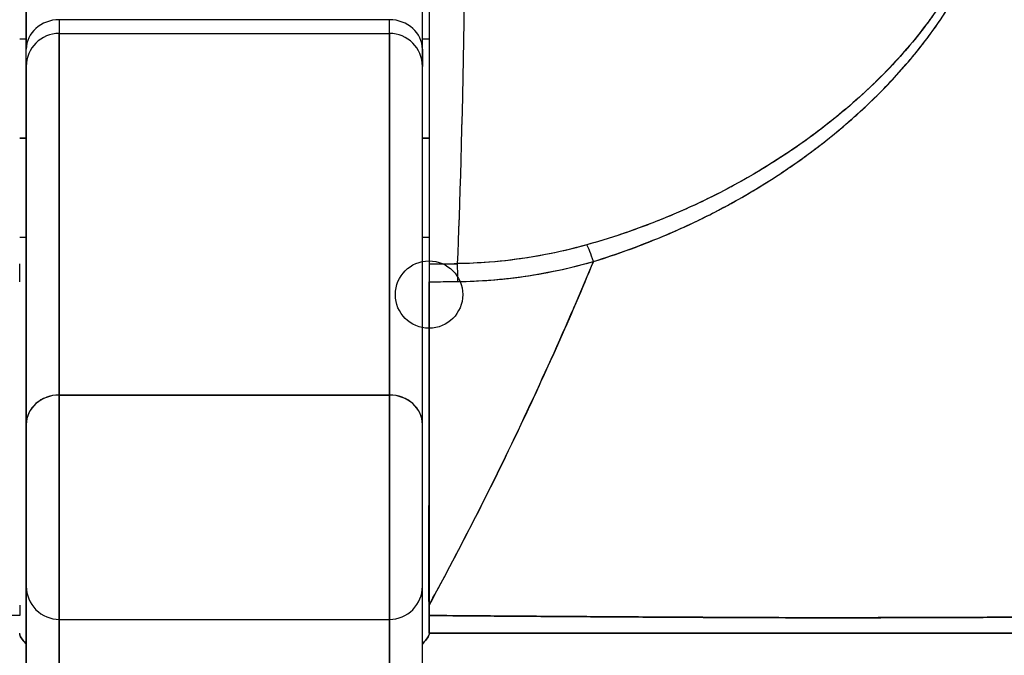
# Model space of a CAD drawing. Extents: x 784 to 1207, y 24 to 294.
# Tile 11 of 217: x 898.223 to 898.81, y 108.827 to 109.206. Entities that reach past the tile are written whole.
import ezdxf

# ---------------------------------------------------------------- set-up
doc = ezdxf.new("R2010")
doc.units = 0
doc.header["$LTSCALE"] = 4
doc.header["$MEASUREMENT"] = 0
doc.layers.get('0').update_dxf_attribs({"linetype": 'CONTINUOUS'})

msp = doc.modelspace()

# ---------------------------------------------------------------- linework, layer by layer
for p, q in [((898.4668, 109.41926), (898.4668, 109.06046)), ((898.22664, 109.21934), (898.22664, 109.18836)), ((898.46286, 109.18836), (898.46286, 109.21934)), ((898.24633, 109.20597), (898.24633, 109.1978)), ((898.44318, 109.20596), (898.24633, 109.20596)), ((898.24633, 109.20596), (898.24633, 109.1978)), ((898.44318, 109.1978), (898.44318, 109.20597)), ((898.44318, 109.1978), (898.44318, 109.20596)), ((898.2227, 109.19446), (898.22664, 109.19446)), ((898.24633, 108.98217), (898.24633, 109.1978)), ((898.24633, 109.1978), (898.24633, 108.98217)), ((898.24633, 109.1978), (898.44318, 109.1978)), ((898.44318, 109.1978), (898.44318, 108.98217)), ((898.44318, 108.98217), (898.44318, 109.1978)), ((898.46286, 109.19446), (898.4668, 109.19446)), ((898.22664, 109.17811), (898.22664, 109.18836)), ((898.46286, 109.18836), (898.46286, 109.17811)), ((898.22664, 109.17811), (898.22664, 108.9647)), ((898.46286, 108.9647), (898.46286, 109.17811)), ((898.72747, 109.16346), (898.72747, 109.16348)), ((898.2227, 109.1354), (898.22664, 109.1354)), ((898.22664, 109.1354), (898.2227, 109.1354)), ((898.46286, 109.1354), (898.4668, 109.1354)), ((898.4668, 109.1354), (898.46286, 109.1354)), ((898.69908, 109.13035), (898.69908, 109.13038)), ((898.69908, 109.13038), (898.69908, 109.13035)), ((898.2227, 109.07635), (898.22664, 109.07635)), ((898.46286, 109.07635), (898.4668, 109.07635)), ((898.4668, 109.06046), (898.48383, 109.06046)), ((898.48346, 109.04984), (898.48346, 109.04984)), ((898.24633, 108.84842), (898.24633, 108.98217)), ((898.44318, 108.98217), (898.24633, 108.98217)), ((898.24633, 108.98217), (898.24633, 108.84842)), ((898.24633, 108.98217), (898.44318, 108.98217)), ((898.44318, 108.98217), (898.44318, 108.84842)), ((898.44318, 108.84842), (898.44318, 108.98217)), ((898.22664, 108.9647), (898.22664, 108.86811)), ((898.46286, 108.86811), (898.46286, 108.9647)), ((898.22664, 108.86811), (898.22664, 108.69825)), ((898.46286, 108.69825), (898.46286, 108.86811)), ((898.24633, 108.84842), (898.24633, 108.68318)), ((898.24633, 108.68318), (898.24633, 108.84842)), ((898.24633, 108.84842), (898.44318, 108.84842)), ((898.44318, 108.84842), (898.44318, 108.68318)), ((898.44318, 108.68318), (898.44318, 108.84842)), ((898.69908, 108.8494), (898.69908, 108.8494)), ((898.69908, 108.8494), (898.69908, 108.8494)), ((898.72747, 108.84942), (898.72747, 108.84942)), ((898.4668, 108.84013), (898.4668, 108.84013)), ((898.4668, 108.84013), (898.4668, 108.83942))]:
    msp.add_line(p, q)
msp.add_circle((898.4668, 109.04205), 0.02008)
for centre, start, end in [((898.24633, 109.17811), 90, 180), ((898.44318, 109.17811), 0, 90), ((898.24633, 108.86811), 179.99971, 270), ((898.44318, 108.86811), 270, 0.00029)]:
    msp.add_arc(centre, 0.01969, start, end)
for centre, major_axis, ratio, start_param, end_param in [((898.4794, 109.56526), (0, -0.55118), 0.02, 0.413203, 1.302303), ((898.4794, 109.56526), (0, 0.55118), 0.02, 3.555085, 4.443895), ((898.24633, 109.18836), (-0.01969, 0), 0.894179, 4.712389, 6.283185), ((898.24633, 109.18836), (-0.01969, 0), 0.894179, 4.712389, 6.283185), ((898.44318, 109.18836), (0.01969, 0), 0.894179, 0, 1.570796), ((898.44318, 109.18836), (0.01969, 0), 0.894179, 0, 1.570796), ((898.56487, 109.05376), (-0.00536, 0.01935), 0.115734, 5.108846, 5.870906), ((898.56487, 109.05376), (0.00536, -0.01935), 0.115734, 1.967255, 2.729315), ((898.2227, 109.04205), (0, 0.02008), 0.00001, 5.105849, 5.87008), ((898.46681, 110.50057), (-1.53264, -0.00003), 0.939644, 1.570771, 1.581885), ((898.48399, 109.04214), (0.00022, -0.02008), 0.004433, 1.964368, 2.728153), ((898.48399, 109.04214), (-0.00022, 0.02008), 0.004433, 5.10598, 5.869776), ((898.4668, 110.38079), (1.44041, 0.00002), 0.92407, 4.71238, 4.724317), ((898.24633, 108.9647), (-0.01969, 0), 0.887306, 4.712389, 6.28319), ((898.24633, 108.9647), (-0.01969, 0), 0.887306, 4.712389, 6.283185), ((898.44318, 108.9647), (0.01969, 0), 0.887306, 0, 1.570796), ((898.44318, 108.9647), (0.01969, 0), 0.887306, 6.28318, 7.853982), ((898.22271, 108.84165), (0, -0.12692), 0.000028, 4.592628, 4.640753), ((898.4668, 108.84148), (0, 0.12731), 0.000028, 4.785202, 4.833185)]:
    msp.add_ellipse(centre, major_axis=major_axis, ratio=ratio, start_param=start_param, end_param=end_param)
for points, knots in [([(898.4668, 109.41926), (898.4668, 109.38767), (898.4668, 109.35731), (898.4668, 109.32789), (898.4668, 109.29847), (898.4668, 109.27), (898.4668, 109.24334), (898.4668, 109.21667), (898.4668, 109.19182), (898.4668, 109.16901), (898.4668, 109.14621), (898.4668, 109.12545), (898.4668, 109.1073), (898.4668, 109.08914), (898.4668, 109.07358), (898.4668, 109.06044)], [0, 0, 0, 0, 0.2, 0.2, 0.2, 0.4, 0.4, 0.4, 0.6, 0.6, 0.6, 0.8, 0.8, 0.8, 1, 1, 1, 1]), ([(898.56487, 109.06181), (898.57893, 109.06628), (898.59383, 109.07157), (898.60874, 109.07788), (898.61334, 109.07983), (898.61794, 109.08187), (898.62253, 109.08402), (898.62643, 109.08584), (898.63031, 109.08774), (898.63416, 109.08969), (898.6436, 109.09448), (898.65286, 109.09963), (898.6617, 109.10496), (898.66729, 109.10833), (898.67272, 109.11177), (898.67792, 109.11523), (898.68176, 109.11779), (898.68547, 109.12036), (898.68908, 109.12294), (898.68968, 109.12337), (898.69028, 109.1238), (898.69088, 109.12423), (898.70187, 109.13219), (898.71177, 109.14026), (898.7209, 109.14844), (898.72126, 109.14877), (898.72163, 109.1491), (898.722, 109.14943), (898.73253, 109.15895), (898.74202, 109.16864), (898.7504, 109.17826), (898.75224, 109.18037), (898.75403, 109.18249), (898.75577, 109.18459), (898.75671, 109.18573), (898.75764, 109.18687), (898.75855, 109.18801), (898.76579, 109.19706), (898.77206, 109.206), (898.7774, 109.2147), (898.77826, 109.21611), (898.77911, 109.21752), (898.77993, 109.21893), (898.78616, 109.22959), (898.79099, 109.23984), (898.79427, 109.24936), (898.7944, 109.24976), (898.79454, 109.25015), (898.79467, 109.25055), (898.79795, 109.26041), (898.79953, 109.26946), (898.79977, 109.27761), (898.8, 109.28576), (898.79889, 109.29303), (898.79637, 109.29948)], [0, 0, 0, 0, 0.095523, 0.095523, 0.095523, 0.125, 0.125, 0.125, 0.150006, 0.150006, 0.150006, 0.211266, 0.211266, 0.211266, 0.25, 0.25, 0.25, 0.278579, 0.278579, 0.278579, 0.283368, 0.283368, 0.283368, 0.371453, 0.371453, 0.371453, 0.375, 0.375, 0.375, 0.477463, 0.477463, 0.477463, 0.5, 0.5, 0.5, 0.512193, 0.512193, 0.512193, 0.609209, 0.609209, 0.609209, 0.625, 0.625, 0.625, 0.744987, 0.744987, 0.744987, 0.75, 0.75, 0.75, 0.875, 0.875, 0.875, 1, 1, 1, 1]), ([(898.56487, 109.06181), (898.57372, 109.06451), (898.58232, 109.06744), (898.59064, 109.07057), (898.60045, 109.07426), (898.60988, 109.0782), (898.61892, 109.08235), (898.62231, 109.0839), (898.62564, 109.08548), (898.62891, 109.08708), (898.636, 109.09055), (898.64283, 109.09413), (898.64941, 109.0978), (898.66089, 109.10421), (898.67161, 109.11089), (898.68164, 109.11775), (898.69393, 109.12616), (898.70517, 109.13484), (898.71542, 109.14364), (898.71833, 109.14614), (898.72117, 109.14866), (898.72393, 109.15118), (898.7318, 109.15838), (898.73901, 109.16564), (898.7456, 109.17287), (898.74943, 109.17706), (898.75304, 109.18125), (898.75645, 109.18542), (898.76089, 109.19085), (898.76498, 109.19624), (898.76874, 109.20158), (898.77285, 109.20741), (898.77656, 109.21317), (898.77986, 109.21882), (898.78208, 109.22262), (898.78412, 109.22636), (898.78597, 109.23004), (898.78939, 109.23683), (898.79219, 109.24339), (898.79434, 109.2496), (898.79529, 109.25235), (898.79611, 109.25502), (898.79681, 109.25764), (898.79854, 109.26416), (898.79952, 109.27034), (898.79973, 109.27629), (898.7998, 109.27825), (898.79979, 109.28019), (898.7997, 109.2821), (898.79942, 109.28829), (898.79826, 109.29415), (898.79637, 109.29948)], [0, 0, 0, 0, 0.047704, 0.047704, 0.047704, 0.103949, 0.103949, 0.103949, 0.125, 0.125, 0.125, 0.170549, 0.170549, 0.170549, 0.25, 0.25, 0.25, 0.347289, 0.347289, 0.347289, 0.375, 0.375, 0.375, 0.454119, 0.454119, 0.454119, 0.5, 0.5, 0.5, 0.559712, 0.559712, 0.559712, 0.625, 0.625, 0.625, 0.668948, 0.668948, 0.668948, 0.75, 0.75, 0.75, 0.785781, 0.785781, 0.785781, 0.875, 0.875, 0.875, 0.904424, 0.904424, 0.904424, 1, 1, 1, 1]), ([(898.79121, 109.29596), (898.79318, 109.29096), (898.7944, 109.28549), (898.79471, 109.27963), (898.79497, 109.27465), (898.79457, 109.26938), (898.79357, 109.26396), (898.79311, 109.26149), (898.79252, 109.25899), (898.79181, 109.25645), (898.78939, 109.24785), (898.78555, 109.23895), (898.78085, 109.23018), (898.78033, 109.22921), (898.7798, 109.22823), (898.77925, 109.22726), (898.77465, 109.21902), (898.76926, 109.21091), (898.76334, 109.20302), (898.75625, 109.19356), (898.74839, 109.18443), (898.73995, 109.1757), (898.73444, 109.17), (898.72869, 109.16448), (898.72271, 109.15913), (898.71847, 109.15534), (898.71414, 109.15164), (898.70971, 109.14803), (898.69911, 109.1394), (898.68799, 109.13132), (898.67646, 109.12382), (898.66694, 109.11762), (898.65713, 109.11181), (898.64708, 109.10641), (898.64616, 109.10592), (898.64523, 109.10542), (898.6443, 109.10493), (898.63447, 109.09975), (898.62441, 109.09495), (898.61418, 109.09056), (898.605, 109.08662), (898.59569, 109.083), (898.58626, 109.07971), (898.57787, 109.07679), (898.5694, 109.07413), (898.56086, 109.07174)], [0, 0, 0, 0, 0.067597, 0.067597, 0.067597, 0.125, 0.125, 0.125, 0.151167, 0.151167, 0.151167, 0.240091, 0.240091, 0.240091, 0.25, 0.25, 0.25, 0.333853, 0.333853, 0.333853, 0.434449, 0.434449, 0.434449, 0.5, 0.5, 0.5, 0.546484, 0.546484, 0.546484, 0.657929, 0.657929, 0.657929, 0.75, 0.75, 0.75, 0.758447, 0.758447, 0.758447, 0.848119, 0.848119, 0.848119, 0.928517, 0.928517, 0.928517, 1, 1, 1, 1]), ([(898.79121, 109.29596), (898.79365, 109.29037), (898.7948, 109.28398), (898.79479, 109.27686), (898.79477, 109.26974), (898.79358, 109.26189), (898.7909, 109.25337), (898.78823, 109.24485), (898.78408, 109.23567), (898.77859, 109.22609), (898.77309, 109.21651), (898.76624, 109.20655), (898.75814, 109.19644), (898.75004, 109.18632), (898.74069, 109.17607), (898.72998, 109.16586), (898.71927, 109.15564), (898.70722, 109.14547), (898.69343, 109.13545), (898.67964, 109.12542), (898.66407, 109.11562), (898.64857, 109.10721), (898.63307, 109.09881), (898.61766, 109.09177), (898.60297, 109.08594), (898.58828, 109.08011), (898.57433, 109.07546), (898.56086, 109.07174)], [0, 0, 0, 0, 0.111111, 0.111111, 0.111111, 0.222222, 0.222222, 0.222222, 0.333333, 0.333333, 0.333333, 0.444444, 0.444444, 0.444444, 0.555556, 0.555556, 0.555556, 0.666667, 0.666667, 0.666667, 0.777778, 0.777778, 0.777778, 0.888889, 0.888889, 0.888889, 1, 1, 1, 1]), ([(898.22664, 109.18836), (898.22664, 109.19456), (898.22664, 109.19983), (898.22664, 109.20423), (898.22664, 109.20863), (898.22664, 109.21214), (898.22664, 109.21467), (898.22664, 109.2172), (898.22664, 109.21875), (898.22664, 109.21934)], [0, 0, 0, 0, 0.333333, 0.333333, 0.333333, 0.666667, 0.666667, 0.666667, 1, 1, 1, 1]), ([(898.46286, 109.18836), (898.46286, 109.19456), (898.46286, 109.19984), (898.46286, 109.20423), (898.46286, 109.20863), (898.46286, 109.21215), (898.46286, 109.21468), (898.46286, 109.2172), (898.46286, 109.21875), (898.46286, 109.21934)], [0, 0, 0, 0, 0.333333, 0.333333, 0.333333, 0.666667, 0.666667, 0.666667, 1, 1, 1, 1]), ([(898.22664, 109.17811), (898.22664, 109.17828), (898.22664, 109.17857), (898.22664, 109.17899), (898.22664, 109.17975), (898.22664, 109.18094), (898.22664, 109.18251), (898.22664, 109.18407), (898.22664, 109.18602), (898.22664, 109.18836)], [0.1495377, 0.1495377, 0.1495377, 0.1495377, 0.3333333, 0.3333333, 0.3333333, 0.6666667, 0.6666667, 0.6666667, 1, 1, 1, 1]), ([(898.46286, 109.17811), (898.46286, 109.17828), (898.46286, 109.17857), (898.46286, 109.17899), (898.46286, 109.17976), (898.46286, 109.18094), (898.46286, 109.18251), (898.46286, 109.18408), (898.46286, 109.18602), (898.46286, 109.18836)], [0.1493683, 0.1493683, 0.1493683, 0.1493683, 0.3333333, 0.3333333, 0.3333333, 0.6666667, 0.6666667, 0.6666667, 1, 1, 1, 1]), ([(898.22664, 108.9647), (898.22664, 108.9886), (898.22664, 109.01054), (898.22664, 109.03056), (898.22664, 109.05058), (898.22664, 109.06868), (898.22664, 109.08475), (898.22664, 109.10082), (898.22664, 109.11485), (898.22664, 109.12682), (898.22664, 109.13879), (898.22664, 109.1487), (898.22664, 109.1565), (898.22664, 109.16431), (898.22664, 109.17001), (898.22664, 109.17358), (898.22664, 109.1766), (898.22664, 109.17811), (898.22664, 109.17811)], [0, 0, 0, 0, 0.1666667, 0.1666667, 0.1666667, 0.3333333, 0.3333333, 0.3333333, 0.5, 0.5, 0.5, 0.6666667, 0.6666667, 0.6666667, 0.8333333, 0.8333333, 0.8333333, 0.9739524, 0.9739524, 0.9739524, 0.9739524]), ([(898.46286, 108.9647), (898.46286, 108.9886), (898.46286, 109.01054), (898.46286, 109.03057), (898.46286, 109.05059), (898.46286, 109.06869), (898.46286, 109.08476), (898.46286, 109.10083), (898.46286, 109.11486), (898.46286, 109.12683), (898.46286, 109.1388), (898.46286, 109.1487), (898.46286, 109.15651), (898.46286, 109.16431), (898.46286, 109.17001), (898.46286, 109.17359), (898.46286, 109.1766), (898.46286, 109.17811), (898.46286, 109.17811)], [0, 0, 0, 0, 0.1666667, 0.1666667, 0.1666667, 0.3333333, 0.3333333, 0.3333333, 0.5, 0.5, 0.5, 0.6666667, 0.6666667, 0.6666667, 0.8333333, 0.8333333, 0.8333333, 0.9739439, 0.9739439, 0.9739439, 0.9739439]), ([(898.56086, 109.07174), (898.55159, 109.06915), (898.54219, 109.06697), (898.5327, 109.06525), (898.52272, 109.06343), (898.51264, 109.06212), (898.50252, 109.06135), (898.4963, 109.06087), (898.49007, 109.0606), (898.48383, 109.06053)], [0, 0, 0, 0, 0.370836, 0.370836, 0.370836, 0.760631, 0.760631, 0.760631, 1, 1, 1, 1]), ([(898.56086, 109.07174), (898.55234, 109.06933), (898.54393, 109.06737), (898.53529, 109.06573), (898.52666, 109.06409), (898.5178, 109.0628), (898.50923, 109.06194), (898.50066, 109.06108), (898.49238, 109.06062), (898.48383, 109.06053)], [0, 0, 0, 0, 0.333333, 0.333333, 0.333333, 0.666667, 0.666667, 0.666667, 1, 1, 1, 1]), ([(898.4668, 108.85682), (898.46995, 108.86261), (898.47307, 108.8684), (898.47615, 108.87418), (898.48743, 108.89537), (898.49821, 108.91648), (898.5085, 108.93742), (898.51879, 108.95837), (898.52858, 108.97915), (898.53787, 108.99967), (898.54717, 109.02019), (898.55597, 109.04045), (898.56427, 109.06036), (898.56447, 109.06084), (898.56467, 109.06132), (898.56487, 109.06181)], [0, 0, 0, 0, 0.082787, 0.082787, 0.082787, 0.386071, 0.386071, 0.386071, 0.689355, 0.689355, 0.689355, 0.992639, 0.992639, 0.992639, 1, 1, 1, 1]), ([(898.56487, 109.06181), (898.55122, 109.02901), (898.53623, 108.99525), (898.51988, 108.96095), (898.50354, 108.92665), (898.48584, 108.8918), (898.4668, 108.85682)], [0, 0, 0, 0, 0.5, 0.5, 0.5, 1, 1, 1, 1]), ([(898.4668, 109.06044), (898.4668, 109.05968), (898.4668, 109.05878), (898.4668, 109.05773), (898.4668, 109.05667), (898.4668, 109.05547), (898.4668, 109.05413), (898.4668, 109.0528), (898.4668, 109.05134), (898.4668, 109.04975)], [0, 0, 0, 0, 0.333333, 0.333333, 0.333333, 0.666667, 0.666667, 0.666667, 1, 1, 1, 1]), ([(898.48399, 109.04984), (898.49388, 109.05003), (898.50372, 109.0506), (898.51306, 109.0516), (898.51345, 109.05164), (898.51384, 109.05168), (898.51423, 109.05172), (898.52313, 109.05272), (898.53158, 109.0541), (898.53987, 109.05575), (898.54852, 109.05746), (898.55699, 109.05947), (898.56487, 109.06181)], [0, 0, 0, 0, 0.333333, 0.333333, 0.333333, 0.347376, 0.347376, 0.347376, 0.666667, 0.666667, 0.666667, 1, 1, 1, 1]), ([(898.48399, 109.04984), (898.4905, 109.04991), (898.49706, 109.0502), (898.50365, 109.05071), (898.50598, 109.0509), (898.50832, 109.05111), (898.51066, 109.05134), (898.51886, 109.05217), (898.52708, 109.05335), (898.53535, 109.05488), (898.53611, 109.05502), (898.53687, 109.05516), (898.53762, 109.0553), (898.54666, 109.05705), (898.55577, 109.05922), (898.56487, 109.06181)], [0, 0, 0, 0, 0.246085, 0.246085, 0.246085, 0.333333, 0.333333, 0.333333, 0.638792, 0.638792, 0.638792, 0.666667, 0.666667, 0.666667, 1, 1, 1, 1]), ([(898.4668, 108.85682), (898.46655, 108.87885), (898.46674, 108.90086), (898.4668, 108.92262), (898.46681, 108.92724), (898.46682, 108.93186), (898.46682, 108.93646), (898.46683, 108.94504), (898.46682, 108.95358), (898.46682, 108.96207), (898.46681, 108.97045), (898.4668, 108.97879), (898.4668, 108.98709), (898.4668, 108.99973), (898.46683, 109.01227), (898.46683, 109.02467), (898.46684, 109.03309), (898.46683, 109.04146), (898.4668, 109.04975)], [0, 0, 0, 0, 0.333333, 0.333333, 0.333333, 0.404238, 0.404238, 0.404238, 0.536303, 0.536303, 0.536303, 0.666667, 0.666667, 0.666667, 0.865191, 0.865191, 0.865191, 1, 1, 1, 1]), ([(898.4668, 109.04975), (898.47131, 109.04975), (898.47583, 109.04977), (898.48034, 109.04981), (898.48156, 109.04982), (898.48278, 109.04983), (898.48399, 109.04984)], [0, 0, 0, 0, 0.787547, 0.787547, 0.787547, 1, 1, 1, 1]), ([(898.4668, 109.04975), (898.4668, 109.02918), (898.4668, 109.00832), (898.4668, 108.98712), (898.4668, 108.96591), (898.4668, 108.94435), (898.4668, 108.92262), (898.4668, 108.90088), (898.4668, 108.87897), (898.4668, 108.85682)], [0, 0, 0, 0, 0.333333, 0.333333, 0.333333, 0.666667, 0.666667, 0.666667, 1, 1, 1, 1]), ([(898.22664, 108.86811), (898.22664, 108.86811), (898.22664, 108.86812), (898.22664, 108.86816), (898.22664, 108.86835), (898.22664, 108.86913), (898.22664, 108.87048), (898.22664, 108.87182), (898.22664, 108.87373), (898.22664, 108.87613), (898.22664, 108.87853), (898.22664, 108.88143), (898.22664, 108.88473), (898.22664, 108.88802), (898.22664, 108.89172), (898.22664, 108.89568), (898.22664, 108.89965), (898.22664, 108.90389), (898.22664, 108.90825), (898.22664, 108.91261), (898.22664, 108.91711), (898.22664, 108.92157), (898.22664, 108.92604), (898.22664, 108.93048), (898.22664, 108.93474), (898.22664, 108.939), (898.22664, 108.94307), (898.22664, 108.94684), (898.22664, 108.95061), (898.22664, 108.95408), (898.22664, 108.95707), (898.22664, 108.96006), (898.22664, 108.96259), (898.22664, 108.9647)], [0.1531334, 0.1531334, 0.1531334, 0.1531334, 0.1666667, 0.1666667, 0.1666667, 0.25, 0.25, 0.25, 0.3333333, 0.3333333, 0.3333333, 0.4166667, 0.4166667, 0.4166667, 0.5, 0.5, 0.5, 0.5833333, 0.5833333, 0.5833333, 0.6666667, 0.6666667, 0.6666667, 0.75, 0.75, 0.75, 0.8333333, 0.8333333, 0.8333333, 0.9166667, 0.9166667, 0.9166667, 1, 1, 1, 1]), ([(898.46286, 108.86811), (898.46286, 108.86811), (898.46286, 108.86812), (898.46286, 108.86816), (898.46286, 108.86835), (898.46286, 108.86913), (898.46286, 108.87048), (898.46286, 108.87182), (898.46286, 108.87373), (898.46286, 108.87613), (898.46286, 108.87853), (898.46286, 108.88143), (898.46286, 108.88473), (898.46286, 108.88803), (898.46286, 108.89172), (898.46286, 108.89569), (898.46286, 108.89965), (898.46286, 108.90389), (898.46286, 108.90825), (898.46286, 108.91262), (898.46286, 108.91711), (898.46286, 108.92158), (898.46286, 108.92604), (898.46286, 108.93048), (898.46286, 108.93474), (898.46286, 108.939), (898.46286, 108.94308), (898.46286, 108.94685), (898.46286, 108.95062), (898.46286, 108.95408), (898.46286, 108.95707), (898.46286, 108.96007), (898.46286, 108.96259), (898.46286, 108.9647)], [0.1531073, 0.1531073, 0.1531073, 0.1531073, 0.1666667, 0.1666667, 0.1666667, 0.25, 0.25, 0.25, 0.3333333, 0.3333333, 0.3333333, 0.4166667, 0.4166667, 0.4166667, 0.5, 0.5, 0.5, 0.5833333, 0.5833333, 0.5833333, 0.6666667, 0.6666667, 0.6666667, 0.75, 0.75, 0.75, 0.8333333, 0.8333333, 0.8333333, 0.9166667, 0.9166667, 0.9166667, 1, 1, 1, 1]), ([(898.22664, 108.69825), (898.22664, 108.70803), (898.22664, 108.71857), (898.22664, 108.72997), (898.22664, 108.74136), (898.22664, 108.7536), (898.22664, 108.76644), (898.22664, 108.77928), (898.22664, 108.79273), (898.22664, 108.80668), (898.22664, 108.82063), (898.22664, 108.83509), (898.22664, 108.84972), (898.22664, 108.85581), (898.22664, 108.86194), (898.22664, 108.86811)], [0, 0, 0, 0, 0.2, 0.2, 0.2, 0.4, 0.4, 0.4, 0.6, 0.6, 0.6, 0.8, 0.8, 0.8, 0.8833843, 0.8833843, 0.8833843, 0.8833843]), ([(898.46286, 108.69825), (898.46286, 108.70803), (898.46286, 108.71858), (898.46286, 108.72998), (898.46286, 108.74137), (898.46286, 108.75362), (898.46286, 108.76646), (898.46286, 108.77931), (898.46286, 108.79275), (898.46286, 108.8067), (898.46286, 108.82066), (898.46286, 108.83511), (898.46286, 108.84973), (898.46286, 108.85583), (898.46286, 108.86195), (898.46286, 108.86811)], [0, 0, 0, 0, 0.2, 0.2, 0.2, 0.4, 0.4, 0.4, 0.6, 0.6, 0.6, 0.8, 0.8, 0.8, 0.8833333, 0.8833333, 0.8833333, 0.8833333]), ([(898.2227, 108.85074), (898.21375, 108.85065), (898.20326, 108.85056), (898.19217, 108.85048), (898.18673, 108.85043), (898.18114, 108.85039), (898.17552, 108.85035), (898.17391, 108.85034), (898.17229, 108.85033), (898.17067, 108.85032), (898.16268, 108.85027), (898.1546, 108.85021), (898.14638, 108.85015), (898.13861, 108.8501), (898.13072, 108.85005), (898.12259, 108.84999), (898.12156, 108.84999), (898.12053, 108.84998), (898.1195, 108.84998), (898.11006, 108.84992), (898.10035, 108.84986), (898.09038, 108.8498), (898.08181, 108.84976), (898.07304, 108.84971), (898.06412, 108.84966), (898.06258, 108.84965), (898.06103, 108.84965), (898.05948, 108.84964), (898.04906, 108.84958), (898.03841, 108.84953), (898.02759, 108.84948), (898.01868, 108.84945), (898.00966, 108.84942), (898.00046, 108.84941), (897.99875, 108.84941), (897.99704, 108.84941), (897.99532, 108.84941), (897.98454, 108.8494), (897.97358, 108.8494), (897.9624, 108.84942), (897.95242, 108.84944), (897.94227, 108.84946), (897.93201, 108.84948), (897.93086, 108.84949), (897.92971, 108.84949), (897.92856, 108.84949), (897.91721, 108.84953), (897.90569, 108.84957), (897.89405, 108.84962), (897.88262, 108.84967), (897.87107, 108.84972), (897.8594, 108.84979), (897.84766, 108.84985), (897.83584, 108.84991), (897.82386, 108.84996), (897.81211, 108.85002), (897.8002, 108.85007), (897.78822, 108.85012), (897.78666, 108.85013), (897.7851, 108.85013), (897.78354, 108.85014), (897.77341, 108.85017), (897.76321, 108.85021), (897.75302, 108.85025), (897.74168, 108.85029), (897.73035, 108.85034), (897.71907, 108.85039), (897.71468, 108.85041), (897.7103, 108.85044), (897.70592, 108.85046), (897.69952, 108.85049), (897.69315, 108.85053), (897.68681, 108.85057), (897.6677, 108.85068), (897.64879, 108.8508), (897.63024, 108.85093), (897.62967, 108.85094), (897.6291, 108.85094), (897.62854, 108.85095), (897.6115, 108.85107), (897.59487, 108.85122), (897.5799, 108.85137), (897.57369, 108.85143), (897.56777, 108.85149), (897.56217, 108.85155), (897.55482, 108.85163), (897.54804, 108.85171), (897.54185, 108.85179), (897.53159, 108.85192), (897.52298, 108.85204), (897.51593, 108.85215), (897.51545, 108.85216), (897.51497, 108.85217), (897.5145, 108.85218), (897.50706, 108.8523), (897.50141, 108.85241), (897.49707, 108.85252), (897.4953, 108.85256), (897.49376, 108.85261), (897.49242, 108.85265), (897.49059, 108.85271), (897.48914, 108.85278), (897.48804, 108.85283), (897.48624, 108.85292), (897.48541, 108.853), (897.48526, 108.85305)], [0, 0, 0, 0, 0.051587, 0.051587, 0.051587, 0.076923, 0.076923, 0.076923, 0.084185, 0.084185, 0.084185, 0.12001, 0.12001, 0.12001, 0.153846, 0.153846, 0.153846, 0.158111, 0.158111, 0.158111, 0.197166, 0.197166, 0.197166, 0.230769, 0.230769, 0.230769, 0.236582, 0.236582, 0.236582, 0.275566, 0.275566, 0.275566, 0.307692, 0.307692, 0.307692, 0.313667, 0.313667, 0.313667, 0.351144, 0.351144, 0.351144, 0.384615, 0.384615, 0.384615, 0.388358, 0.388358, 0.388358, 0.425269, 0.425269, 0.425269, 0.461538, 0.461538, 0.461538, 0.498022, 0.498022, 0.498022, 0.533802, 0.533802, 0.533802, 0.538462, 0.538462, 0.538462, 0.568677, 0.568677, 0.568677, 0.602294, 0.602294, 0.602294, 0.615385, 0.615385, 0.615385, 0.634551, 0.634551, 0.634551, 0.692308, 0.692308, 0.692308, 0.694069, 0.694069, 0.694069, 0.747191, 0.747191, 0.747191, 0.769231, 0.769231, 0.769231, 0.798153, 0.798153, 0.798153, 0.846154, 0.846154, 0.846154, 0.849449, 0.849449, 0.849449, 0.901739, 0.901739, 0.901739, 0.923077, 0.923077, 0.923077, 0.952173, 0.952173, 0.952173, 1, 1, 1, 1]), ([(898.4668, 108.85682), (898.4668, 108.85614), (898.4668, 108.85547), (898.4668, 108.85479), (898.4668, 108.85412), (898.4668, 108.85344), (898.4668, 108.85277), (898.4668, 108.85209), (898.4668, 108.85141), (898.4668, 108.85074)], [0, 0, 0, 0, 0.333333, 0.333333, 0.333333, 0.666667, 0.666667, 0.666667, 1, 1, 1, 1]), ([(898.4668, 108.85074), (898.46725, 108.85073), (898.4677, 108.85073), (898.46816, 108.85073), (898.46996, 108.85071), (898.47175, 108.8507), (898.47354, 108.85068), (898.47552, 108.85067), (898.4775, 108.85065), (898.47947, 108.85063), (898.48162, 108.85062), (898.48375, 108.8506), (898.48589, 108.85058), (898.48818, 108.85056), (898.49046, 108.85054), (898.49274, 108.85053), (898.49517, 108.85051), (898.49759, 108.85049), (898.5, 108.85047), (898.50255, 108.85045), (898.5051, 108.85043), (898.50764, 108.85041), (898.51034, 108.85039), (898.51303, 108.85037), (898.51572, 108.85035), (898.5186, 108.85033), (898.52147, 108.85031), (898.52433, 108.85029), (898.52742, 108.85027), (898.5305, 108.85024), (898.53356, 108.85022), (898.53689, 108.8502), (898.54021, 108.85018), (898.54351, 108.85015), (898.54712, 108.85013), (898.5507, 108.85011), (898.55427, 108.85008), (898.55818, 108.85006), (898.56207, 108.85003), (898.56593, 108.85001), (898.57019, 108.84998), (898.57442, 108.84995), (898.57861, 108.84993), (898.583, 108.8499), (898.58735, 108.84987), (898.59166, 108.84985), (898.59188, 108.84985), (898.5921, 108.84984), (898.59232, 108.84984), (898.59735, 108.84981), (898.60232, 108.84978), (898.60724, 108.84976), (898.61286, 108.84972), (898.61842, 108.84969), (898.62393, 108.84966), (898.62951, 108.84963), (898.63504, 108.8496), (898.64053, 108.84957), (898.64568, 108.84955), (898.6508, 108.84953), (898.65589, 108.84951), (898.66076, 108.84949), (898.6656, 108.84947), (898.67044, 108.84945), (898.67518, 108.84944), (898.6799, 108.84943), (898.68463, 108.84942), (898.68944, 108.84941), (898.69426, 108.8494), (898.69908, 108.8494), (898.70003, 108.8494), (898.70098, 108.8494), (898.70193, 108.8494), (898.7061, 108.8494), (898.71028, 108.8494), (898.71447, 108.8494), (898.72011, 108.84941), (898.72577, 108.84941), (898.73145, 108.84942), (898.73775, 108.84943), (898.74407, 108.84945), (898.75042, 108.84946), (898.75744, 108.84948), (898.76449, 108.8495), (898.77158, 108.84953), (898.77936, 108.84956), (898.78719, 108.84959), (898.79505, 108.84962), (898.80075, 108.84964), (898.80648, 108.84967), (898.81222, 108.84969), (898.81512, 108.84971), (898.81803, 108.84972), (898.82095, 108.84973), (898.83021, 108.84977), (898.83952, 108.84982), (898.84879, 108.84986), (898.85768, 108.8499), (898.86654, 108.84994), (898.87532, 108.84998), (898.8838, 108.85002), (898.89221, 108.85006), (898.90048, 108.8501), (898.90828, 108.85013), (898.91596, 108.85017), (898.92348, 108.8502), (898.92383, 108.8502), (898.92417, 108.8502), (898.92452, 108.85021), (898.93241, 108.85024), (898.94013, 108.85027), (898.94767, 108.85031), (898.95542, 108.85034), (898.96298, 108.85038), (898.97039, 108.85041), (898.97826, 108.85045), (898.98595, 108.85048), (898.99346, 108.85052), (899.00169, 108.85056), (899.00971, 108.8506), (899.01753, 108.85065), (899.01799, 108.85065), (899.01844, 108.85065), (899.01889, 108.85066), (899.02714, 108.85071), (899.03517, 108.85076), (899.04296, 108.85081), (899.05164, 108.85087), (899.06003, 108.85093), (899.06811, 108.851), (899.07605, 108.85106), (899.08369, 108.85113), (899.09102, 108.85119), (899.09295, 108.85121), (899.09486, 108.85123), (899.09675, 108.85125), (899.10187, 108.85129), (899.10683, 108.85134), (899.11161, 108.85139), (899.11801, 108.85145), (899.1241, 108.85152), (899.12987, 108.85158), (899.13548, 108.85164), (899.1408, 108.8517), (899.14581, 108.85176), (899.149, 108.8518), (899.15208, 108.85184), (899.15502, 108.85188), (899.15654, 108.8519), (899.15802, 108.85192), (899.15947, 108.85194), (899.16355, 108.852), (899.16737, 108.85206), (899.17091, 108.85211), (899.1741, 108.85216), (899.17708, 108.85221), (899.17982, 108.85226), (899.18237, 108.85231), (899.18472, 108.85235), (899.18688, 108.8524), (899.18846, 108.85243), (899.18993, 108.85246), (899.1913, 108.8525), (899.19181, 108.85251), (899.19231, 108.85252), (899.19279, 108.85253), (899.19459, 108.85258), (899.19617, 108.85262), (899.19755, 108.85267), (899.19895, 108.85271), (899.20014, 108.85275), (899.2011, 108.8528), (899.20209, 108.85284), (899.20285, 108.85288), (899.20338, 108.85293), (899.20387, 108.85297), (899.20416, 108.85301), (899.20424, 108.85305)], [0, 0, 0, 0, 0.001151, 0.001151, 0.001151, 0.005723, 0.005723, 0.005723, 0.010767, 0.010767, 0.010767, 0.016245, 0.016245, 0.016245, 0.022121, 0.022121, 0.022121, 0.028371, 0.028371, 0.028371, 0.034987, 0.034987, 0.034987, 0.042027, 0.042027, 0.042027, 0.049583, 0.049583, 0.049583, 0.057751, 0.057751, 0.057751, 0.066634, 0.066634, 0.066634, 0.076346, 0.076346, 0.076346, 0.087013, 0.087013, 0.087013, 0.098782, 0.098782, 0.098782, 0.111111, 0.111111, 0.111111, 0.111737, 0.111737, 0.111737, 0.126138, 0.126138, 0.126138, 0.142591, 0.142591, 0.142591, 0.159253, 0.159253, 0.159253, 0.174874, 0.174874, 0.174874, 0.189779, 0.189779, 0.189779, 0.204393, 0.204393, 0.204393, 0.219283, 0.219283, 0.219283, 0.222222, 0.222222, 0.222222, 0.235096, 0.235096, 0.235096, 0.252451, 0.252451, 0.252451, 0.271705, 0.271705, 0.271705, 0.292989, 0.292989, 0.292989, 0.316373, 0.316373, 0.316373, 0.333333, 0.333333, 0.333333, 0.341916, 0.341916, 0.341916, 0.369201, 0.369201, 0.369201, 0.395367, 0.395367, 0.395367, 0.420628, 0.420628, 0.420628, 0.444444, 0.444444, 0.444444, 0.445546, 0.445546, 0.445546, 0.470606, 0.470606, 0.470606, 0.496367, 0.496367, 0.496367, 0.523782, 0.523782, 0.523782, 0.553815, 0.553815, 0.553815, 0.555556, 0.555556, 0.555556, 0.58732, 0.58732, 0.58732, 0.622696, 0.622696, 0.622696, 0.657487, 0.657487, 0.657487, 0.666667, 0.666667, 0.666667, 0.691561, 0.691561, 0.691561, 0.724813, 0.724813, 0.724813, 0.757131, 0.757131, 0.757131, 0.777778, 0.777778, 0.777778, 0.7884, 0.7884, 0.7884, 0.818359, 0.818359, 0.818359, 0.845378, 0.845378, 0.845378, 0.870503, 0.870503, 0.870503, 0.888889, 0.888889, 0.888889, 0.895775, 0.895775, 0.895775, 0.921481, 0.921481, 0.921481, 0.94778, 0.94778, 0.94778, 0.974657, 0.974657, 0.974657, 1, 1, 1, 1]), ([(899.20424, 108.85305), (899.2041, 108.853), (899.20326, 108.85292), (899.20146, 108.85283), (899.20037, 108.85278), (899.19892, 108.85271), (899.1971, 108.85265), (899.19575, 108.85261), (899.1942, 108.85256), (899.19243, 108.85252), (899.1881, 108.85241), (899.18244, 108.8523), (899.175, 108.85218), (899.17455, 108.85217), (899.17408, 108.85216), (899.17361, 108.85215), (899.16656, 108.85204), (899.15794, 108.85192), (899.14765, 108.85179), (899.1415, 108.85171), (899.13475, 108.85163), (899.12745, 108.85155), (899.12182, 108.85149), (899.11585, 108.85143), (899.1096, 108.85137), (899.09464, 108.85122), (899.07801, 108.85107), (899.06096, 108.85095), (899.06043, 108.85094), (899.0599, 108.85094), (899.05936, 108.85094), (899.04078, 108.8508), (899.02184, 108.85068), (899.00269, 108.85057), (898.99636, 108.85053), (898.99, 108.85049), (898.98362, 108.85046), (898.97923, 108.85044), (898.97484, 108.85041), (898.97043, 108.85039), (898.95915, 108.85034), (898.94782, 108.85029), (898.93648, 108.85025), (898.92628, 108.85021), (898.91607, 108.85017), (898.90593, 108.85014), (898.90438, 108.85013), (898.90283, 108.85013), (898.90128, 108.85012), (898.8893, 108.85007), (898.87739, 108.85002), (898.86564, 108.84996), (898.85363, 108.84991), (898.84179, 108.84985), (898.83003, 108.84978), (898.81838, 108.84972), (898.80686, 108.84967), (898.79545, 108.84962), (898.78382, 108.84957), (898.77229, 108.84953), (898.76094, 108.84949), (898.75976, 108.84949), (898.75859, 108.84949), (898.75742, 108.84948), (898.74718, 108.84946), (898.73706, 108.84944), (898.7271, 108.84942), (898.71593, 108.8494), (898.70497, 108.8494), (898.69418, 108.84941), (898.69244, 108.84941), (898.6907, 108.84941), (898.68896, 108.84941), (898.67979, 108.84942), (898.6708, 108.84945), (898.66191, 108.84948), (898.6511, 108.84953), (898.64044, 108.84958), (898.63002, 108.84964), (898.62844, 108.84965), (898.62687, 108.84965), (898.6253, 108.84966), (898.61641, 108.84971), (898.60767, 108.84976), (898.59912, 108.8498), (898.58915, 108.84986), (898.57944, 108.84992), (898.57, 108.84998), (898.56895, 108.84998), (898.5679, 108.84999), (898.56686, 108.84999), (898.55875, 108.85005), (898.55087, 108.8501), (898.54312, 108.85015), (898.5349, 108.85021), (898.52682, 108.85027), (898.51883, 108.85032), (898.5172, 108.85033), (898.51558, 108.85034), (898.51396, 108.85035), (898.50835, 108.85039), (898.50277, 108.85043), (898.49733, 108.85048), (898.48625, 108.85056), (898.47576, 108.85065), (898.4668, 108.85074)], [0, 0, 0, 0, 0.047854, 0.047854, 0.047854, 0.076923, 0.076923, 0.076923, 0.098317, 0.098317, 0.098317, 0.150638, 0.150638, 0.150638, 0.153846, 0.153846, 0.153846, 0.201981, 0.201981, 0.201981, 0.230769, 0.230769, 0.230769, 0.252949, 0.252949, 0.252949, 0.30603, 0.30603, 0.30603, 0.307692, 0.307692, 0.307692, 0.365502, 0.365502, 0.365502, 0.384615, 0.384615, 0.384615, 0.39773, 0.39773, 0.39773, 0.431314, 0.431314, 0.431314, 0.461538, 0.461538, 0.461538, 0.466158, 0.466158, 0.466158, 0.501916, 0.501916, 0.501916, 0.538462, 0.538462, 0.538462, 0.574651, 0.574651, 0.574651, 0.611561, 0.611561, 0.611561, 0.615385, 0.615385, 0.615385, 0.648773, 0.648773, 0.648773, 0.686243, 0.686243, 0.686243, 0.692308, 0.692308, 0.692308, 0.724334, 0.724334, 0.724334, 0.763312, 0.763312, 0.763312, 0.769231, 0.769231, 0.769231, 0.802735, 0.802735, 0.802735, 0.841808, 0.841808, 0.841808, 0.846154, 0.846154, 0.846154, 0.879927, 0.879927, 0.879927, 0.915771, 0.915771, 0.915771, 0.923077, 0.923077, 0.923077, 0.948388, 0.948388, 0.948388, 1, 1, 1, 1]), ([(898.4668, 108.85074), (898.4668, 108.84875), (898.4668, 108.84703), (898.4668, 108.84544), (898.4668, 108.84385), (898.4668, 108.84238), (898.4668, 108.84145), (898.4668, 108.84052), (898.4668, 108.84012), (898.4668, 108.84013)], [0, 0, 0, 0, 0.333333, 0.333333, 0.333333, 0.666667, 0.666667, 0.666667, 1, 1, 1, 1]), ([(898.4668, 108.84013), (898.4668, 108.84013), (898.4668, 108.84061), (898.4668, 108.84152), (898.4668, 108.84244), (898.4668, 108.84375), (898.4668, 108.84536), (898.4668, 108.84697), (898.4668, 108.8489), (898.4668, 108.85074)], [0, 0, 0, 0, 0.333333, 0.333333, 0.333333, 0.666667, 0.666667, 0.666667, 1, 1, 1, 1]), ([(898.2227, 108.83942), (898.22271, 108.83958), (898.22271, 108.83971), (898.22271, 108.83981), (898.2227, 108.83992), (898.2227, 108.84), (898.2227, 108.84005), (898.2227, 108.8401), (898.2227, 108.84013), (898.2227, 108.84013)], [0, 0, 0, 0, 0.333333, 0.333333, 0.333333, 0.666667, 0.666667, 0.666667, 1, 1, 1, 1]), ([(898.2227, 108.83942), (898.2227, 108.839), (898.22304, 108.83833), (898.22366, 108.83742), (898.22428, 108.8365), (898.2252, 108.83532), (898.2263, 108.83396), (898.22641, 108.83382), (898.22653, 108.83368), (898.22664, 108.83353)], [0, 0, 0, 0, 0.25, 0.25, 0.25, 0.5, 0.5, 0.5, 0.5255031, 0.5255031, 0.5255031, 0.5255031]), ([(898.22664, 108.83353), (898.22653, 108.83367), (898.22642, 108.8338), (898.22632, 108.83394), (898.22521, 108.83531), (898.22429, 108.83649), (898.22366, 108.83741), (898.22304, 108.83832), (898.22273, 108.83898), (898.2227, 108.83942)], [0.4756884, 0.4756884, 0.4756884, 0.4756884, 0.5, 0.5, 0.5, 0.75, 0.75, 0.75, 1, 1, 1, 1]), ([(898.22622, 108.83406), (898.22583, 108.83454), (898.22548, 108.83499), (898.22461, 108.8361), (898.22412, 108.83674), (898.22373, 108.83731)], [0.03175032, 0.03175032, 0.03175032, 0.03175032, 0.03693821, 0.03693821, 0.04539383, 0.04539383, 0.04539383, 0.04539383]), ([(898.22622, 108.83406), (898.22583, 108.83454), (898.22548, 108.83499), (898.22461, 108.8361), (898.22412, 108.83674), (898.22373, 108.83731)], [0.03175032, 0.03175032, 0.03175032, 0.03175032, 0.03693821, 0.03693821, 0.04539383, 0.04539383, 0.04539383, 0.04539383]), ([(898.4668, 108.83942), (898.46678, 108.83898), (898.46646, 108.83832), (898.46583, 108.8374), (898.46521, 108.83649), (898.46429, 108.8353), (898.46319, 108.83394), (898.46308, 108.8338), (898.46297, 108.83367), (898.46286, 108.83353)], [0, 0, 0, 0, 0.25, 0.25, 0.25, 0.5, 0.5, 0.5, 0.5242326, 0.5242326, 0.5242326, 0.5242326]), ([(898.46286, 108.83353), (898.46298, 108.83368), (898.46309, 108.83382), (898.4632, 108.83396), (898.4643, 108.83532), (898.46522, 108.8365), (898.46584, 108.83742), (898.46647, 108.83833), (898.4668, 108.839), (898.4668, 108.83942)], [0.474482, 0.474482, 0.474482, 0.474482, 0.5, 0.5, 0.5, 0.75, 0.75, 0.75, 1, 1, 1, 1]), ([(898.46328, 108.83406), (898.46378, 108.83467), (898.46423, 108.83524), (898.46501, 108.83625), (898.46535, 108.83671), (898.46565, 108.83714)], [-0.04284041, -0.04284041, -0.04284041, -0.04284041, -0.03620028, -0.03620028, -0.03001634, -0.03001634, -0.03001634, -0.03001634]), ([(898.46328, 108.83406), (898.46378, 108.83467), (898.46423, 108.83524), (898.46501, 108.83625), (898.46535, 108.83671), (898.46565, 108.83714)], [-0.04284041, -0.04284041, -0.04284041, -0.04284041, -0.03620028, -0.03620028, -0.03001634, -0.03001634, -0.03001634, -0.03001634]), ([(898.4668, 108.84013), (898.51017, 108.84013), (898.55154, 108.84013), (898.58963, 108.84013), (898.62772, 108.84013), (898.66254, 108.84013), (898.69787, 108.84013), (898.73319, 108.84013), (898.76903, 108.84013), (898.80606, 108.84013), (898.8431, 108.84013), (898.88132, 108.84013), (898.91592, 108.84013), (898.95051, 108.84013), (898.98146, 108.84013), (899.00983, 108.84013), (899.03819, 108.84013), (899.06396, 108.84013), (899.08648, 108.84013), (899.109, 108.84013), (899.12827, 108.84013), (899.14391, 108.84013), (899.15955, 108.84013), (899.17156, 108.84013), (899.17968, 108.84013), (899.1878, 108.84013), (899.19204, 108.84013), (899.19248, 108.84013)], [0, 0, 0, 0, 0.111111, 0.111111, 0.111111, 0.222222, 0.222222, 0.222222, 0.333333, 0.333333, 0.333333, 0.444444, 0.444444, 0.444444, 0.555556, 0.555556, 0.555556, 0.666667, 0.666667, 0.666667, 0.777778, 0.777778, 0.777778, 0.888889, 0.888889, 0.888889, 1, 1, 1, 1]), ([(899.19248, 108.84013), (899.1924, 108.84013), (899.19211, 108.84013), (899.19162, 108.84013), (899.1911, 108.84013), (899.19035, 108.84013), (899.18937, 108.84013), (899.18841, 108.84013), (899.18724, 108.84013), (899.18585, 108.84013), (899.18449, 108.84013), (899.18292, 108.84013), (899.18115, 108.84013), (899.17941, 108.84013), (899.17746, 108.84013), (899.17532, 108.84013), (899.1732, 108.84013), (899.17087, 108.84013), (899.16836, 108.84013), (899.16566, 108.84013), (899.16273, 108.84013), (899.15958, 108.84013), (899.1561, 108.84013), (899.15234, 108.84013), (899.14832, 108.84013), (899.14476, 108.84013), (899.14099, 108.84013), (899.13701, 108.84013), (899.1363, 108.84013), (899.13559, 108.84013), (899.13487, 108.84013), (899.12995, 108.84013), (899.12472, 108.84013), (899.1192, 108.84013), (899.11352, 108.84013), (899.10754, 108.84013), (899.10124, 108.84013), (899.09481, 108.84013), (899.08805, 108.84013), (899.08098, 108.84013), (899.07379, 108.84013), (899.06627, 108.84013), (899.05843, 108.84013), (899.0505, 108.84013), (899.04225, 108.84013), (899.03368, 108.84013), (899.0256, 108.84013), (899.01725, 108.84013), (899.00863, 108.84013), (899.00094, 108.84013), (898.99303, 108.84013), (898.98492, 108.84013), (898.98386, 108.84013), (898.98281, 108.84013), (898.98174, 108.84013), (898.97534, 108.84013), (898.96882, 108.84013), (898.96217, 108.84013), (898.95486, 108.84013), (898.94739, 108.84013), (898.93979, 108.84013), (898.93233, 108.84013), (898.92473, 108.84013), (898.91701, 108.84013), (898.90924, 108.84013), (898.90134, 108.84013), (898.89333, 108.84013), (898.88645, 108.84013), (898.87948, 108.84013), (898.87244, 108.84013), (898.87115, 108.84013), (898.86985, 108.84013), (898.86855, 108.84013), (898.85995, 108.84013), (898.85123, 108.84013), (898.8424, 108.84013), (898.83338, 108.84013), (898.82424, 108.84013), (898.81499, 108.84013), (898.80659, 108.84013), (898.7981, 108.84013), (898.78951, 108.84013), (898.78189, 108.84013), (898.77419, 108.84013), (898.76641, 108.84013), (898.76028, 108.84013), (898.75411, 108.84013), (898.74789, 108.84013), (898.74712, 108.84013), (898.74635, 108.84013), (898.74558, 108.84013), (898.7394, 108.84013), (898.73317, 108.84013), (898.72691, 108.84013), (898.72137, 108.84013), (898.7158, 108.84013), (898.7102, 108.84013), (898.70519, 108.84013), (898.70014, 108.84013), (898.69508, 108.84013), (898.69037, 108.84013), (898.68565, 108.84013), (898.6809, 108.84013), (898.67628, 108.84013), (898.67164, 108.84013), (898.66698, 108.84013), (898.66225, 108.84013), (898.65749, 108.84013), (898.65272, 108.84013), (898.64771, 108.84013), (898.64269, 108.84013), (898.63764, 108.84013), (898.63223, 108.84013), (898.62679, 108.84013), (898.62134, 108.84013), (898.61588, 108.84013), (898.61041, 108.84013), (898.60493, 108.84013), (898.60004, 108.84013), (898.59515, 108.84013), (898.59025, 108.84013), (898.58576, 108.84013), (898.58126, 108.84013), (898.57676, 108.84013), (898.5726, 108.84013), (898.56844, 108.84013), (898.56428, 108.84013), (898.56046, 108.84013), (898.55663, 108.84013), (898.5528, 108.84013), (898.54927, 108.84013), (898.54574, 108.84013), (898.54221, 108.84013), (898.53895, 108.84013), (898.53568, 108.84013), (898.53242, 108.84013), (898.52939, 108.84013), (898.52636, 108.84013), (898.52333, 108.84013), (898.52051, 108.84013), (898.51769, 108.84013), (898.51486, 108.84013), (898.51221, 108.84013), (898.50956, 108.84013), (898.50691, 108.84013), (898.50441, 108.84013), (898.50191, 108.84013), (898.4994, 108.84013), (898.49702, 108.84013), (898.49465, 108.84013), (898.49227, 108.84013), (898.49181, 108.84013), (898.49135, 108.84013), (898.49089, 108.84013), (898.4891, 108.84013), (898.48731, 108.84013), (898.48553, 108.84013), (898.48342, 108.84013), (898.48132, 108.84013), (898.47922, 108.84013), (898.47727, 108.84013), (898.47533, 108.84013), (898.47339, 108.84013), (898.47162, 108.84013), (898.46985, 108.84013), (898.46809, 108.84013), (898.46766, 108.84013), (898.46723, 108.84013), (898.4668, 108.84013)], [0, 0, 0, 0, 0.02671, 0.02671, 0.02671, 0.055012, 0.055012, 0.055012, 0.082678, 0.082678, 0.082678, 0.109693, 0.109693, 0.109693, 0.136225, 0.136225, 0.136225, 0.162579, 0.162579, 0.162579, 0.190891, 0.190891, 0.190891, 0.222246, 0.222246, 0.222246, 0.25, 0.25, 0.25, 0.254926, 0.254926, 0.254926, 0.288647, 0.288647, 0.288647, 0.323265, 0.323265, 0.323265, 0.358639, 0.358639, 0.358639, 0.39463, 0.39463, 0.39463, 0.431063, 0.431063, 0.431063, 0.465388, 0.465388, 0.465388, 0.496022, 0.496022, 0.496022, 0.5, 0.5, 0.5, 0.524005, 0.524005, 0.524005, 0.550441, 0.550441, 0.550441, 0.576407, 0.576407, 0.576407, 0.602532, 0.602532, 0.602532, 0.625, 0.625, 0.625, 0.629124, 0.629124, 0.629124, 0.65647, 0.65647, 0.65647, 0.684425, 0.684425, 0.684425, 0.709779, 0.709779, 0.709779, 0.732265, 0.732265, 0.732265, 0.75, 0.75, 0.75, 0.75219, 0.75219, 0.75219, 0.769805, 0.769805, 0.769805, 0.785374, 0.785374, 0.785374, 0.799333, 0.799333, 0.799333, 0.812307, 0.812307, 0.812307, 0.824938, 0.824938, 0.824938, 0.837775, 0.837775, 0.837775, 0.851247, 0.851247, 0.851247, 0.865715, 0.865715, 0.865715, 0.880184, 0.880184, 0.880184, 0.893062, 0.893062, 0.893062, 0.904853, 0.904853, 0.904853, 0.915727, 0.915727, 0.915727, 0.925708, 0.925708, 0.925708, 0.934894, 0.934894, 0.934894, 0.943373, 0.943373, 0.943373, 0.951232, 0.951232, 0.951232, 0.958552, 0.958552, 0.958552, 0.965414, 0.965414, 0.965414, 0.971897, 0.971897, 0.971897, 0.978051, 0.978051, 0.978051, 0.97924, 0.97924, 0.97924, 0.983862, 0.983862, 0.983862, 0.989299, 0.989299, 0.989299, 0.994323, 0.994323, 0.994323, 0.998892, 0.998892, 0.998892, 1, 1, 1, 1]), ([(898.4668, 108.84013), (898.4668, 108.84013), (898.4668, 108.8401), (898.4668, 108.84005), (898.4668, 108.84), (898.4668, 108.83992), (898.4668, 108.83981), (898.4668, 108.83971), (898.4668, 108.83958), (898.4668, 108.83942)], [0, 0, 0, 0, 0.333333, 0.333333, 0.333333, 0.666667, 0.666667, 0.666667, 1, 1, 1, 1])]:
    msp.add_open_spline(points, degree=3, knots=knots)
for points in [[(898.51149, 109.06217), (898.51149, 109.06218), (898.51149, 109.06218), (898.51149, 109.06218)], [(898.22664, 108.83353), (898.22655, 108.83364), (898.22647, 108.83375), (898.22638, 108.83385)], [(898.22664, 108.83353), (898.22655, 108.83364), (898.22647, 108.83375), (898.22638, 108.83385)], [(898.46286, 108.83353), (898.46301, 108.83371), (898.46315, 108.83389), (898.46328, 108.83406)], [(898.46286, 108.83353), (898.46301, 108.83371), (898.46315, 108.83389), (898.46328, 108.83406)]]:
    msp.add_open_spline(points, degree=3)

doc.saveas('drawing.dxf')
